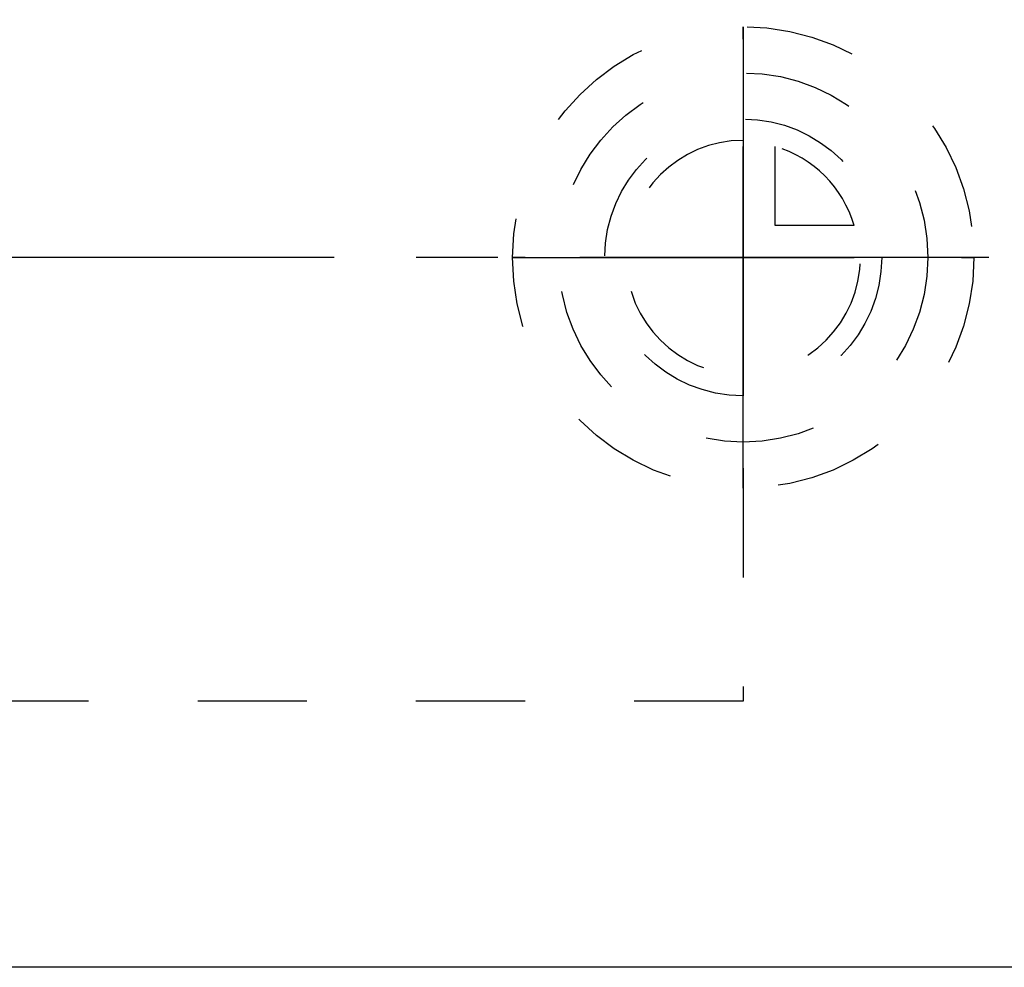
# Model space of a CAD drawing. Header units: millimetres. Extents: x 240.4 to 325.9, y 201.2 to 241.5.
# Tile 2 of 4: x 261.8 to 289.5, y 201.2 to 227.9. Entities that reach past the tile are written whole.
import ezdxf

# ---------------------------------------------------------------- set-up
doc = ezdxf.new("R2010")
doc.units = ezdxf.units.MM
doc.header["$LTSCALE"] = 30.734
doc.linetypes.add('CENTER', pattern=[0.6, 0.375, -0.075, 0.075, -0.075])
doc.linetypes.add('HIDDEN', pattern=[0.2, 0.1, -0.1])
doc.layers.get('0').update_dxf_attribs({"linetype": 'CONTINUOUS'})
for name, color, linetype in [('DEFAULT_1', 7, 'CENTER'), ('DEFAULT_2', 8, 'HIDDEN'), ('KONSTR_EL', 7, 'CONTINUOUS')]:
    doc.layers.add(name, color=color, linetype=linetype)

msp = doc.modelspace()

# ---------------------------------------------------------------- linework, layer by layer
at = {"color": 7, "linetype": 'CONTINUOUS'}
msp.add_line((313.393, 201.17), (245.443, 201.17), dxfattribs=at)
at = {"layer": 'DEFAULT_1', "color": 2, "linetype": 'CENTER'}
msp.add_line((325.943, 221.17), (240.443, 221.17), dxfattribs=at)
at = {"layer": 'DEFAULT_2', "color": 8, "linetype": 'HIDDEN'}
for p, q in [((282.143, 233.67), (282.143, 208.67)), ((282.143, 208.67), (245.443, 208.67))]:
    msp.add_line(p, q, dxfattribs=at)
at = {"layer": 'KONSTR_EL', "color": 8, "linetype": 'HIDDEN'}
for p, q in [((282.143, 221.17), (282.143, 224.47)), ((283.043, 222.07), (283.043, 224.293)), ((285.266, 222.07), (283.043, 222.07)), ((282.143, 221.17), (285.443, 221.17))]:
    msp.add_line(p, q, dxfattribs=at)
for radius in [6.5, 5.2, 3.9]:
    msp.add_circle((282.143, 221.17), radius, dxfattribs=at)
for radius, start, end in [(3.3, 90, 360), (3.25, 16.0766, 73.9234)]:
    msp.add_arc((282.143, 221.17), radius, start, end, dxfattribs=at)
for points, start_tangent, end_tangent in [([(282.143, 221.17, 6.5), (282.143, 221.801, 6.438), (282.143, 222.117, 6.407), (282.143, 222.274, 6.392), (282.143, 222.353, 6.384), (282.143, 222.432, 6.376), (282.143, 222.508, 6.353), (282.143, 222.584, 6.33), (282.143, 222.736, 6.285), (282.143, 223.039, 6.193), (282.143, 223.343, 6.101), (282.143, 223.495, 6.055), (282.143, 223.571, 6.032), (282.143, 223.647, 6.01), (282.143, 223.717, 5.972), (282.143, 223.787, 5.935), (282.143, 223.927, 5.861), (282.143, 224.207, 5.712), (282.143, 224.487, 5.563), (282.143, 224.627, 5.488), (282.143, 224.697, 5.451), (282.143, 224.767, 5.414), (282.143, 224.829, 5.363), (282.143, 224.892, 5.312), (282.143, 225.016, 5.21), (282.143, 225.266, 5.005), (282.143, 225.516, 4.801), (282.143, 225.641, 4.698), (282.143, 225.703, 4.647), (282.143, 225.766, 4.596), (282.143, 225.816, 4.535), (282.143, 225.866, 4.474), (282.143, 225.967, 4.351), (282.143, 226.168, 4.106), (282.143, 226.37, 3.861), (282.143, 226.47, 3.738), (282.143, 226.521, 3.677), (282.143, 226.571, 3.616), (282.143, 226.608, 3.546), (282.143, 226.646, 3.476), (282.143, 226.721, 3.336), (282.143, 226.871, 3.057), (282.143, 227.021, 2.777), (282.143, 227.096, 2.638), (282.143, 227.133, 2.568), (282.143, 227.17, 2.498), (282.143, 227.194, 2.422), (282.143, 227.217, 2.346), (282.143, 227.263, 2.195), (282.143, 227.356, 1.891), (282.143, 227.449, 1.588), (282.143, 227.495, 1.436), (282.143, 227.518, 1.361), (282.143, 227.541, 1.285), (282.143, 227.549, 1.204), (282.143, 227.557, 1.124), (282.143, 227.573, 0.964), (282.143, 227.606, 0.642), (282.143, 227.638, 0.321), (282.143, 227.654, 0.161), (282.143, 227.662, 0.08), (282.143, 227.67), (282.143, 227.662, -0.079), (282.143, 227.654, -0.158), (282.143, 227.639, -0.316), (282.143, 227.608, -0.631), (282.143, 227.577, -0.947), (282.143, 227.561, -1.105), (282.143, 227.554, -1.184), (282.143, 227.546, -1.263), (282.143, 227.523, -1.338), (282.143, 227.5, -1.414), (282.143, 227.454, -1.566), (282.143, 227.363, -1.87), (282.143, 227.271, -2.173), (282.143, 227.225, -2.325), (282.143, 227.202, -2.401), (282.143, 227.179, -2.477), (282.143, 227.142, -2.547), (282.143, 227.105, -2.617), (282.143, 227.03, -2.757), (282.143, 226.881, -3.037), (282.143, 226.733, -3.317), (282.143, 226.658, -3.457), (282.143, 226.621, -3.527), (282.143, 226.584, -3.597), (282.143, 226.533, -3.659), (282.143, 226.481, -3.722), (282.143, 226.379, -3.847), (282.143, 226.175, -4.097), (282.143, 225.97, -4.346), (282.143, 225.868, -4.471), (282.143, 225.817, -4.534), (282.143, 225.766, -4.596), (282.143, 225.705, -4.647), (282.143, 225.643, -4.697), (282.143, 225.521, -4.797), (282.143, 225.276, -4.999), (282.143, 225.031, -5.2), (282.143, 224.908, -5.301), (282.143, 224.847, -5.351), (282.143, 224.786, -5.401), (282.143, 224.716, -5.439), (282.143, 224.646, -5.476), (282.143, 224.506, -5.551), (282.143, 224.227, -5.701), (282.143, 223.947, -5.851), (282.143, 223.807, -5.926), (282.143, 223.737, -5.963), (282.143, 223.668, -6.001), (282.143, 223.592, -6.024), (282.143, 223.516, -6.047), (282.143, 223.364, -6.094), (282.143, 223.061, -6.186), (282.143, 222.758, -6.279), (282.143, 222.606, -6.325), (282.143, 222.53, -6.349), (282.143, 222.454, -6.372), (282.143, 222.374, -6.38), (282.143, 222.294, -6.388), (282.143, 222.133, -6.404), (282.143, 221.812, -6.436), (282.143, 221.17, -6.5)], (0, 20.200373, -1.980664), (0, -20.556372, -2.051798)), ([(282.143, 221.17, 5.2), (282.143, 221.675, 5.15), (282.143, 221.927, 5.126), (282.143, 222.053, 5.113), (282.143, 222.18, 5.101), (282.143, 222.301, 5.064), (282.143, 222.423, 5.028), (282.143, 222.665, 4.954), (282.143, 222.908, 4.881), (282.143, 223.03, 4.844), (282.143, 223.151, 4.808), (282.143, 223.263, 4.748), (282.143, 223.375, 4.689), (282.143, 223.599, 4.569), (282.143, 223.823, 4.45), (282.143, 223.935, 4.391), (282.143, 224.047, 4.331), (282.143, 224.147, 4.249), (282.143, 224.247, 4.168), (282.143, 224.447, 4.004), (282.143, 224.647, 3.841), (282.143, 224.747, 3.759), (282.143, 224.847, 3.677), (282.143, 224.927, 3.579), (282.143, 225.008, 3.481), (282.143, 225.169, 3.285), (282.143, 225.33, 3.089), (282.143, 225.41, 2.991), (282.143, 225.491, 2.893), (282.143, 225.551, 2.781), (282.143, 225.611, 2.669), (282.143, 225.731, 2.446), (282.143, 225.85, 2.222), (282.143, 225.91, 2.11), (282.143, 225.97, 1.998), (282.143, 226.007, 1.877), (282.143, 226.044, 1.756), (282.143, 226.119, 1.513), (282.143, 226.193, 1.27), (282.143, 226.23, 1.149), (282.143, 226.267, 1.028), (282.143, 226.28, 0.899), (282.143, 226.293, 0.771), (282.143, 226.318, 0.514), (282.143, 226.344, 0.257), (282.143, 226.357, 0.128), (282.143, 226.37), (282.143, 226.357, -0.126), (282.143, 226.345, -0.253), (282.143, 226.32, -0.505), (282.143, 226.295, -0.758), (282.143, 226.283, -0.884), (282.143, 226.271, -1.01), (282.143, 226.234, -1.131), (282.143, 226.197, -1.253), (282.143, 226.124, -1.496), (282.143, 226.051, -1.739), (282.143, 226.014, -1.86), (282.143, 225.977, -1.982), (282.143, 225.918, -2.094), (282.143, 225.858, -2.206), (282.143, 225.739, -2.43), (282.143, 225.62, -2.654), (282.143, 225.56, -2.766), (282.143, 225.501, -2.878), (282.143, 225.419, -2.978), (282.143, 225.337, -3.077), (282.143, 225.174, -3.277), (282.143, 225.01, -3.477), (282.143, 224.928, -3.577), (282.143, 224.847, -3.677), (282.143, 224.749, -3.757), (282.143, 224.651, -3.838), (282.143, 224.454, -3.999), (282.143, 224.258, -4.16), (282.143, 224.16, -4.241), (282.143, 224.062, -4.321), (282.143, 223.951, -4.381), (282.143, 223.839, -4.441), (282.143, 223.615, -4.561), (282.143, 223.392, -4.681), (282.143, 223.28, -4.741), (282.143, 223.168, -4.801), (282.143, 223.047, -4.838), (282.143, 222.925, -4.875), (282.143, 222.683, -4.949), (282.143, 222.44, -5.023), (282.143, 222.319, -5.06), (282.143, 222.197, -5.097), (282.143, 222.069, -5.11), (282.143, 221.94, -5.123), (282.143, 221.684, -5.149), (282.143, 221.17, -5.2)], (0, 16.160298, -1.584531), (0, -16.445098, -1.641438)), ([(282.143, 225.07), (282.143, 225.042, -0.284), (282.143, 225.014, -0.568), (282.143, 225, -0.71), (282.143, 224.988, -0.78), (282.143, 224.968, -0.849), (282.143, 224.885, -1.122), (282.143, 224.803, -1.395), (282.143, 224.782, -1.463), (282.143, 224.753, -1.528), (282.143, 224.686, -1.654), (282.143, 224.552, -1.906), (282.143, 224.485, -2.032), (282.143, 224.452, -2.095), (282.143, 224.418, -2.158), (282.143, 224.372, -2.214), (282.143, 224.326, -2.271), (282.143, 224.234, -2.383), (282.143, 224.05, -2.608), (282.143, 223.958, -2.72), (282.143, 223.909, -2.773), (282.143, 223.854, -2.818), (282.143, 223.633, -2.999), (282.143, 223.413, -3.18), (282.143, 223.358, -3.226), (282.143, 223.297, -3.263), (282.143, 223.171, -3.331), (282.143, 222.92, -3.466), (282.143, 222.794, -3.533), (282.143, 222.731, -3.567), (282.143, 222.668, -3.601), (282.143, 222.6, -3.621), (282.143, 222.532, -3.642), (282.143, 222.395, -3.684), (282.143, 222.122, -3.767), (282.143, 221.986, -3.809), (282.143, 221.916, -3.825), (282.143, 221.844, -3.833), (282.143, 221.555, -3.862), (282.143, 221.266, -3.89), (282.143, 221.194, -3.898), (282.143, 221.122, -3.895), (282.143, 220.98, -3.881), (282.143, 220.696, -3.854), (282.143, 220.554, -3.84), (282.143, 220.483, -3.833), (282.143, 220.412, -3.826), (282.143, 220.344, -3.805), (282.143, 220.275, -3.784), (282.143, 220.139, -3.743), (282.143, 219.866, -3.661), (282.143, 219.729, -3.619), (282.143, 219.662, -3.595), (282.143, 219.599, -3.561), (282.143, 219.347, -3.427), (282.143, 219.095, -3.293), (282.143, 219.032, -3.26), (282.143, 218.974, -3.218), (282.143, 218.862, -3.126), (282.143, 218.637, -2.942), (282.143, 218.524, -2.85), (282.143, 218.468, -2.804), (282.143, 218.412, -2.758), (282.143, 218.367, -2.703), (282.143, 218.321, -2.647), (282.143, 218.231, -2.537), (282.143, 218.05, -2.317), (282.143, 217.959, -2.206), (282.143, 217.918, -2.149), (282.143, 217.884, -2.086), (282.143, 217.749, -1.834), (282.143, 217.614, -1.583), (282.143, 217.58, -1.52), (282.143, 217.555, -1.453), (282.143, 217.513, -1.317), (282.143, 217.43, -1.044), (282.143, 217.388, -0.907), (282.143, 217.367, -0.839), (282.143, 217.347, -0.771), (282.143, 217.339, -0.699), (282.143, 217.332, -0.626), (282.143, 217.318, -0.482), (282.143, 217.289, -0.193), (282.143, 217.274, -0.048), (282.143, 217.272, 0.024), (282.143, 217.279, 0.095), (282.143, 217.307, 0.379), (282.143, 217.335, 0.663), (282.143, 217.342, 0.734), (282.143, 217.358, 0.803), (282.143, 217.399, 0.94), (282.143, 217.481, 1.213), (282.143, 217.523, 1.35), (282.143, 217.543, 1.418), (282.143, 217.564, 1.486), (282.143, 217.597, 1.549), (282.143, 217.631, 1.612), (282.143, 217.698, 1.738), (282.143, 217.832, 1.99), (282.143, 217.899, 2.116), (282.143, 217.937, 2.177), (282.143, 217.983, 2.233), (282.143, 218.167, 2.458), (282.143, 218.351, 2.683), (282.143, 218.397, 2.739), (282.143, 218.449, 2.788), (282.143, 218.559, 2.878), (282.143, 218.78, 3.06), (282.143, 218.89, 3.15), (282.143, 218.945, 3.196), (282.143, 219, 3.241), (282.143, 219.063, 3.275), (282.143, 219.126, 3.308), (282.143, 219.252, 3.376), (282.143, 219.503, 3.511), (282.143, 219.629, 3.578), (282.143, 219.694, 3.607), (282.143, 219.762, 3.628), (282.143, 220.035, 3.712), (282.143, 220.308, 3.795), (282.143, 220.376, 3.816), (282.143, 220.447, 3.828), (282.143, 220.591, 3.842), (282.143, 220.881, 3.871), (282.143, 221.17, 3.9)], (0, -1.782597, -18.180335), (0, 18.500728, 1.846618)), ([(282.143, 221.17, 3.9), (282.143, 221.548, 3.863), (282.143, 221.738, 3.844), (282.143, 221.832, 3.835), (282.143, 221.927, 3.826), (282.143, 222.018, 3.798), (282.143, 222.109, 3.771), (282.143, 222.291, 3.716), (282.143, 222.474, 3.661), (282.143, 222.565, 3.633), (282.143, 222.656, 3.606), (282.143, 222.74, 3.561), (282.143, 222.824, 3.516), (282.143, 222.992, 3.427), (282.143, 223.16, 3.338), (282.143, 223.244, 3.293), (282.143, 223.328, 3.248), (282.143, 223.403, 3.187), (282.143, 223.478, 3.126), (282.143, 223.628, 3.003), (282.143, 223.777, 2.88), (282.143, 223.852, 2.819), (282.143, 223.927, 2.758), (282.143, 223.988, 2.684), (282.143, 224.048, 2.611), (282.143, 224.169, 2.464), (282.143, 224.29, 2.317), (282.143, 224.35, 2.243), (282.143, 224.41, 2.17), (282.143, 224.455, 2.086), (282.143, 224.5, 2.002), (282.143, 224.59, 1.834), (282.143, 224.68, 1.666), (282.143, 224.725, 1.583), (282.143, 224.77, 1.499), (282.143, 224.798, 1.408), (282.143, 224.826, 1.317), (282.143, 224.881, 1.135), (282.143, 224.937, 0.953), (282.143, 224.965, 0.862), (282.143, 224.993, 0.771), (282.143, 225.002, 0.675), (282.143, 225.012, 0.578), (282.143, 225.031, 0.385), (282.143, 225.07, 0)], (0, 6.060112, -0.594199), (0, 0.615539, -6.16691)), ([(282.143, 224.47), (282.143, 224.446, -0.24), (282.143, 224.422, -0.481), (282.143, 224.411, -0.601), (282.143, 224.401, -0.66), (282.143, 224.384, -0.718), (282.143, 224.314, -0.949), (282.143, 224.244, -1.18), (282.143, 224.226, -1.238), (282.143, 224.202, -1.293), (282.143, 224.145, -1.4), (282.143, 224.032, -1.613), (282.143, 223.975, -1.72), (282.143, 223.918, -1.826), (282.143, 223.84, -1.921), (282.143, 223.763, -2.016), (282.143, 223.607, -2.207), (282.143, 223.529, -2.302), (282.143, 223.488, -2.346), (282.143, 223.441, -2.385), (282.143, 223.254, -2.538), (282.143, 223.068, -2.691), (282.143, 223.021, -2.729), (282.143, 222.97, -2.761), (282.143, 222.864, -2.818), (282.143, 222.651, -2.932), (282.143, 222.544, -2.99), (282.143, 222.438, -3.047), (282.143, 222.322, -3.082), (282.143, 222.207, -3.117), (282.143, 221.976, -3.188), (282.143, 221.86, -3.223), (282.143, 221.802, -3.237), (282.143, 221.74, -3.243), (282.143, 221.496, -3.267), (282.143, 221.251, -3.292), (282.143, 221.19, -3.298), (282.143, 221.13, -3.296), (282.143, 221.009, -3.284), (282.143, 220.769, -3.261), (282.143, 220.649, -3.249), (282.143, 220.529, -3.237), (282.143, 220.413, -3.202), (282.143, 220.297, -3.167), (282.143, 220.066, -3.098), (282.143, 219.951, -3.063), (282.143, 219.894, -3.042), (282.143, 219.841, -3.013), (282.143, 219.628, -2.9), (282.143, 219.415, -2.786), (282.143, 219.361, -2.758), (282.143, 219.312, -2.723), (282.143, 219.217, -2.645), (282.143, 219.026, -2.489), (282.143, 218.931, -2.411), (282.143, 218.836, -2.333), (282.143, 218.76, -2.24), (282.143, 218.683, -2.147), (282.143, 218.53, -1.96), (282.143, 218.453, -1.867), (282.143, 218.418, -1.818), (282.143, 218.389, -1.765), (282.143, 218.275, -1.552), (282.143, 218.161, -1.339), (282.143, 218.133, -1.286), (282.143, 218.111, -1.23), (282.143, 218.076, -1.114), (282.143, 218.005, -0.883), (282.143, 217.97, -0.768), (282.143, 217.935, -0.652), (282.143, 217.923, -0.53), (282.143, 217.91, -0.408), (282.143, 217.886, -0.163), (282.143, 217.874, -0.041), (282.143, 217.872, 0.02), (282.143, 217.877, 0.08), (282.143, 217.901, 0.32), (282.143, 217.925, 0.561), (282.143, 217.931, 0.621), (282.143, 217.944, 0.68), (282.143, 217.979, 0.795), (282.143, 218.049, 1.026), (282.143, 218.084, 1.142), (282.143, 218.119, 1.258), (282.143, 218.175, 1.364), (282.143, 218.232, 1.471), (282.143, 218.345, 1.684), (282.143, 218.402, 1.791), (282.143, 218.434, 1.842), (282.143, 218.473, 1.89), (282.143, 218.629, 2.08), (282.143, 218.784, 2.27), (282.143, 218.823, 2.318), (282.143, 218.867, 2.359), (282.143, 218.961, 2.436), (282.143, 219.147, 2.589), (282.143, 219.241, 2.666), (282.143, 219.334, 2.742), (282.143, 219.44, 2.799), (282.143, 219.547, 2.856), (282.143, 219.76, 2.971), (282.143, 219.866, 3.028), (282.143, 219.921, 3.052), (282.143, 219.978, 3.07), (282.143, 220.209, 3.141), (282.143, 220.44, 3.211), (282.143, 220.498, 3.229), (282.143, 220.558, 3.239), (282.143, 220.68, 3.251), (282.143, 220.925, 3.276), (282.143, 221.17, 3.3)], (0, -1.508352, -15.383361), (0, 15.654462, 1.562523)), ([(282.143, 222.07, 3.123), (282.143, 222.451, 2.978), (282.143, 222.546, 2.941), (282.143, 222.636, 2.895), (282.143, 222.812, 2.791), (282.143, 222.988, 2.688), (282.143, 223.073, 2.631), (282.143, 223.151, 2.566), (282.143, 223.307, 2.434), (282.143, 223.385, 2.369), (282.143, 223.463, 2.303), (282.143, 223.529, 2.225), (282.143, 223.595, 2.148), (282.143, 223.727, 1.992), (282.143, 223.793, 1.914), (282.143, 223.85, 1.829), (282.143, 223.956, 1.649), (282.143, 224.062, 1.47), (282.143, 224.11, 1.379), (282.143, 224.146, 1.283), (282.143, 224.293, 0.9)], (0, 3.049191, -1.162949), (0, 1.169842, -3.063513)), ([(282.143, 221.17, -6.5), (281.511, 221.17, -6.438), (281.196, 221.17, -6.407), (281.038, 221.17, -6.392), (280.959, 221.17, -6.384), (280.88, 221.17, -6.376), (280.804, 221.17, -6.353), (280.728, 221.17, -6.33), (280.577, 221.17, -6.285), (280.273, 221.17, -6.193), (279.969, 221.17, -6.101), (279.818, 221.17, -6.055), (279.742, 221.17, -6.032), (279.666, 221.17, -6.01), (279.596, 221.17, -5.972), (279.526, 221.17, -5.935), (279.386, 221.17, -5.861), (279.106, 221.17, -5.712), (278.826, 221.17, -5.563), (278.686, 221.17, -5.488), (278.616, 221.17, -5.451), (278.546, 221.17, -5.414), (278.483, 221.17, -5.363), (278.421, 221.17, -5.312), (278.296, 221.17, -5.21), (278.046, 221.17, -5.005), (277.796, 221.17, -4.801), (277.671, 221.17, -4.698), (277.609, 221.17, -4.647), (277.547, 221.17, -4.596), (277.496, 221.17, -4.535), (277.446, 221.17, -4.474), (277.345, 221.17, -4.351), (277.144, 221.17, -4.106), (276.943, 221.17, -3.861), (276.842, 221.17, -3.738), (276.792, 221.17, -3.677), (276.741, 221.17, -3.616), (276.704, 221.17, -3.546), (276.666, 221.17, -3.476), (276.591, 221.17, -3.336), (276.442, 221.17, -3.057), (276.292, 221.17, -2.777), (276.217, 221.17, -2.638), (276.179, 221.17, -2.568), (276.142, 221.17, -2.498), (276.119, 221.17, -2.422), (276.096, 221.17, -2.346), (276.049, 221.17, -2.195), (275.956, 221.17, -1.891), (275.864, 221.17, -1.588), (275.817, 221.17, -1.436), (275.794, 221.17, -1.361), (275.771, 221.17, -1.285), (275.763, 221.17, -1.204), (275.755, 221.17, -1.124), (275.739, 221.17, -0.964), (275.707, 221.17, -0.642), (275.675, 221.17, -0.321), (275.659, 221.17, -0.161), (275.651, 221.17, -0.08), (275.643, 221.17), (275.65, 221.17, 0.079), (275.658, 221.17, 0.158), (275.674, 221.17, 0.316), (275.705, 221.17, 0.631), (275.736, 221.17, 0.947), (275.751, 221.17, 1.105), (275.759, 221.17, 1.184), (275.767, 221.17, 1.263), (275.789, 221.17, 1.338), (275.812, 221.17, 1.414), (275.858, 221.17, 1.566), (275.95, 221.17, 1.87), (276.042, 221.17, 2.173), (276.087, 221.17, 2.325), (276.11, 221.17, 2.401), (276.133, 221.17, 2.477), (276.17, 221.17, 2.547), (276.208, 221.17, 2.617), (276.282, 221.17, 2.757), (276.431, 221.17, 3.037), (276.58, 221.17, 3.317), (276.654, 221.17, 3.457), (276.692, 221.17, 3.527), (276.729, 221.17, 3.597), (276.78, 221.17, 3.659), (276.831, 221.17, 3.722), (276.933, 221.17, 3.847), (277.138, 221.17, 4.097), (277.342, 221.17, 4.346), (277.444, 221.17, 4.471), (277.495, 221.17, 4.534), (277.547, 221.17, 4.596), (277.608, 221.17, 4.647), (277.669, 221.17, 4.697), (277.792, 221.17, 4.797), (278.037, 221.17, 4.999), (278.282, 221.17, 5.2), (278.404, 221.17, 5.301), (278.466, 221.17, 5.351), (278.527, 221.17, 5.401), (278.597, 221.17, 5.439), (278.667, 221.17, 5.476), (278.806, 221.17, 5.551), (279.086, 221.17, 5.701), (279.365, 221.17, 5.851), (279.505, 221.17, 5.926), (279.575, 221.17, 5.963), (279.645, 221.17, 6.001), (279.721, 221.17, 6.024), (279.796, 221.17, 6.047), (279.948, 221.17, 6.094), (280.251, 221.17, 6.186), (280.555, 221.17, 6.279), (280.706, 221.17, 6.325), (280.782, 221.17, 6.349), (280.858, 221.17, 6.372), (280.938, 221.17, 6.38), (281.019, 221.17, 6.388), (281.179, 221.17, 6.404), (281.5, 221.17, 6.436), (282.143, 221.17, 6.5)], (-20.200373, 0, 1.980664), (20.556372, 0, 2.051798)), ([(282.143, 221.17, -5.2), (281.638, 221.17, -5.15), (281.385, 221.17, -5.126), (281.259, 221.17, -5.113), (281.133, 221.17, -5.101), (281.011, 221.17, -5.064), (280.89, 221.17, -5.028), (280.647, 221.17, -4.954), (280.404, 221.17, -4.881), (280.283, 221.17, -4.844), (280.161, 221.17, -4.808), (280.049, 221.17, -4.748), (279.937, 221.17, -4.689), (279.713, 221.17, -4.569), (279.489, 221.17, -4.45), (279.377, 221.17, -4.391), (279.265, 221.17, -4.331), (279.165, 221.17, -4.249), (279.065, 221.17, -4.168), (278.865, 221.17, -4.004), (278.666, 221.17, -3.841), (278.566, 221.17, -3.759), (278.466, 221.17, -3.677), (278.385, 221.17, -3.579), (278.305, 221.17, -3.481), (278.144, 221.17, -3.285), (277.983, 221.17, -3.089), (277.902, 221.17, -2.991), (277.822, 221.17, -2.893), (277.762, 221.17, -2.781), (277.702, 221.17, -2.669), (277.582, 221.17, -2.446), (277.462, 221.17, -2.222), (277.402, 221.17, -2.11), (277.342, 221.17, -1.998), (277.305, 221.17, -1.877), (277.268, 221.17, -1.756), (277.194, 221.17, -1.513), (277.12, 221.17, -1.27), (277.082, 221.17, -1.149), (277.045, 221.17, -1.028), (277.033, 221.17, -0.899), (277.02, 221.17, -0.771), (276.994, 221.17, -0.514), (276.968, 221.17, -0.257), (276.956, 221.17, -0.128), (276.943, 221.17), (276.955, 221.17, 0.126), (276.968, 221.17, 0.253), (276.992, 221.17, 0.505), (277.017, 221.17, 0.758), (277.029, 221.17, 0.884), (277.042, 221.17, 1.01), (277.078, 221.17, 1.131), (277.115, 221.17, 1.253), (277.188, 221.17, 1.496), (277.262, 221.17, 1.739), (277.298, 221.17, 1.86), (277.335, 221.17, 1.982), (277.395, 221.17, 2.094), (277.454, 221.17, 2.206), (277.573, 221.17, 2.43), (277.692, 221.17, 2.654), (277.752, 221.17, 2.766), (277.812, 221.17, 2.878), (277.893, 221.17, 2.978), (277.975, 221.17, 3.077), (278.139, 221.17, 3.277), (278.302, 221.17, 3.477), (278.384, 221.17, 3.577), (278.466, 221.17, 3.677), (278.564, 221.17, 3.757), (278.662, 221.17, 3.838), (278.858, 221.17, 3.999), (279.054, 221.17, 4.16), (279.152, 221.17, 4.241), (279.25, 221.17, 4.321), (279.362, 221.17, 4.381), (279.474, 221.17, 4.441), (279.697, 221.17, 4.561), (279.921, 221.17, 4.681), (280.033, 221.17, 4.741), (280.144, 221.17, 4.801), (280.266, 221.17, 4.838), (280.387, 221.17, 4.875), (280.63, 221.17, 4.949), (280.872, 221.17, 5.023), (280.994, 221.17, 5.06), (281.115, 221.17, 5.097), (281.243, 221.17, 5.11), (281.372, 221.17, 5.123), (281.629, 221.17, 5.149), (282.143, 221.17, 5.2)], (-16.160298, 0, 1.584531), (16.445098, 0, 1.641438)), ([(286.043, 221.17), (286.015, 221.17, -0.284), (285.987, 221.17, -0.568), (285.973, 221.17, -0.71), (285.962, 221.17, -0.78), (285.941, 221.17, -0.849), (285.858, 221.17, -1.122), (285.776, 221.17, -1.395), (285.755, 221.17, -1.463), (285.726, 221.17, -1.528), (285.659, 221.17, -1.654), (285.525, 221.17, -1.906), (285.458, 221.17, -2.032), (285.425, 221.17, -2.095), (285.391, 221.17, -2.158), (285.345, 221.17, -2.214), (285.299, 221.17, -2.271), (285.207, 221.17, -2.383), (285.023, 221.17, -2.608), (284.931, 221.17, -2.72), (284.882, 221.17, -2.773), (284.827, 221.17, -2.818), (284.606, 221.17, -2.999), (284.386, 221.17, -3.18), (284.331, 221.17, -3.226), (284.27, 221.17, -3.263), (284.145, 221.17, -3.331), (283.893, 221.17, -3.466), (283.767, 221.17, -3.533), (283.704, 221.17, -3.567), (283.642, 221.17, -3.601), (283.573, 221.17, -3.621), (283.505, 221.17, -3.642), (283.369, 221.17, -3.684), (283.096, 221.17, -3.767), (282.959, 221.17, -3.809), (282.89, 221.17, -3.825), (282.817, 221.17, -3.833), (282.528, 221.17, -3.862), (282.239, 221.17, -3.89), (282.167, 221.17, -3.898), (282.095, 221.17, -3.895), (281.953, 221.17, -3.881), (281.669, 221.17, -3.854), (281.527, 221.17, -3.84), (281.456, 221.17, -3.833), (281.385, 221.17, -3.826), (281.317, 221.17, -3.805), (281.249, 221.17, -3.784), (281.112, 221.17, -3.743), (280.839, 221.17, -3.661), (280.702, 221.17, -3.619), (280.636, 221.17, -3.595), (280.573, 221.17, -3.561), (280.321, 221.17, -3.427), (280.069, 221.17, -3.293), (280.006, 221.17, -3.26), (279.947, 221.17, -3.218), (279.835, 221.17, -3.126), (279.61, 221.17, -2.942), (279.497, 221.17, -2.85), (279.441, 221.17, -2.804), (279.385, 221.17, -2.758), (279.34, 221.17, -2.703), (279.294, 221.17, -2.647), (279.204, 221.17, -2.537), (279.023, 221.17, -2.317), (278.932, 221.17, -2.206), (278.891, 221.17, -2.149), (278.857, 221.17, -2.086), (278.722, 221.17, -1.834), (278.587, 221.17, -1.583), (278.553, 221.17, -1.52), (278.528, 221.17, -1.453), (278.487, 221.17, -1.317), (278.403, 221.17, -1.044), (278.361, 221.17, -0.907), (278.341, 221.17, -0.839), (278.32, 221.17, -0.771), (278.312, 221.17, -0.699), (278.305, 221.17, -0.626), (278.291, 221.17, -0.482), (278.262, 221.17, -0.193), (278.248, 221.17, -0.048), (278.245, 221.17, 0.024), (278.252, 221.17, 0.095), (278.28, 221.17, 0.379), (278.308, 221.17, 0.663), (278.315, 221.17, 0.734), (278.331, 221.17, 0.803), (278.372, 221.17, 0.94), (278.455, 221.17, 1.213), (278.496, 221.17, 1.35), (278.516, 221.17, 1.418), (278.537, 221.17, 1.486), (278.571, 221.17, 1.549), (278.604, 221.17, 1.612), (278.671, 221.17, 1.738), (278.805, 221.17, 1.99), (278.872, 221.17, 2.116), (278.91, 221.17, 2.177), (278.956, 221.17, 2.233), (279.14, 221.17, 2.458), (279.324, 221.17, 2.683), (279.37, 221.17, 2.739), (279.422, 221.17, 2.788), (279.532, 221.17, 2.878), (279.753, 221.17, 3.06), (279.863, 221.17, 3.15), (279.918, 221.17, 3.196), (279.973, 221.17, 3.241), (280.036, 221.17, 3.275), (280.099, 221.17, 3.308), (280.225, 221.17, 3.376), (280.476, 221.17, 3.511), (280.602, 221.17, 3.578), (280.667, 221.17, 3.607), (280.735, 221.17, 3.628), (281.008, 221.17, 3.712), (281.281, 221.17, 3.795), (281.349, 221.17, 3.816), (281.42, 221.17, 3.828), (281.565, 221.17, 3.842), (281.854, 221.17, 3.871), (282.143, 221.17, 3.9)], (-1.782597, 0, -18.180335), (18.500728, 0, 1.846618)), ([(285.443, 221.17), (285.419, 221.17, -0.24), (285.396, 221.17, -0.481), (285.384, 221.17, -0.601), (285.374, 221.17, -0.66), (285.357, 221.17, -0.718), (285.287, 221.17, -0.949), (285.217, 221.17, -1.18), (285.2, 221.17, -1.238), (285.175, 221.17, -1.293), (285.118, 221.17, -1.4), (285.005, 221.17, -1.613), (284.948, 221.17, -1.72), (284.891, 221.17, -1.826), (284.814, 221.17, -1.921), (284.736, 221.17, -2.016), (284.58, 221.17, -2.207), (284.502, 221.17, -2.302), (284.461, 221.17, -2.346), (284.414, 221.17, -2.385), (284.227, 221.17, -2.538), (284.041, 221.17, -2.691), (283.994, 221.17, -2.729), (283.943, 221.17, -2.761), (283.837, 221.17, -2.818), (283.624, 221.17, -2.932), (283.517, 221.17, -2.99), (283.411, 221.17, -3.047), (283.295, 221.17, -3.082), (283.18, 221.17, -3.117), (282.949, 221.17, -3.188), (282.834, 221.17, -3.223), (282.775, 221.17, -3.237), (282.713, 221.17, -3.243), (282.469, 221.17, -3.267), (282.224, 221.17, -3.292), (282.163, 221.17, -3.298), (282.103, 221.17, -3.296), (281.983, 221.17, -3.284), (281.742, 221.17, -3.261), (281.622, 221.17, -3.249), (281.502, 221.17, -3.237), (281.386, 221.17, -3.202), (281.271, 221.17, -3.167), (281.039, 221.17, -3.098), (280.924, 221.17, -3.063), (280.867, 221.17, -3.042), (280.814, 221.17, -3.013), (280.601, 221.17, -2.9), (280.388, 221.17, -2.786), (280.334, 221.17, -2.758), (280.285, 221.17, -2.723), (280.19, 221.17, -2.645), (280, 221.17, -2.489), (279.904, 221.17, -2.411), (279.809, 221.17, -2.333), (279.733, 221.17, -2.24), (279.656, 221.17, -2.147), (279.503, 221.17, -1.96), (279.426, 221.17, -1.867), (279.391, 221.17, -1.818), (279.362, 221.17, -1.765), (279.248, 221.17, -1.552), (279.134, 221.17, -1.339), (279.106, 221.17, -1.286), (279.084, 221.17, -1.23), (279.049, 221.17, -1.114), (278.978, 221.17, -0.883), (278.943, 221.17, -0.768), (278.908, 221.17, -0.652), (278.896, 221.17, -0.53), (278.883, 221.17, -0.408), (278.859, 221.17, -0.163), (278.847, 221.17, -0.041), (278.845, 221.17, 0.02), (278.851, 221.17, 0.08), (278.874, 221.17, 0.32), (278.898, 221.17, 0.561), (278.904, 221.17, 0.621), (278.917, 221.17, 0.68), (278.952, 221.17, 0.795), (279.022, 221.17, 1.026), (279.057, 221.17, 1.142), (279.092, 221.17, 1.258), (279.148, 221.17, 1.364), (279.205, 221.17, 1.471), (279.319, 221.17, 1.684), (279.375, 221.17, 1.791), (279.407, 221.17, 1.842), (279.446, 221.17, 1.89), (279.602, 221.17, 2.08), (279.757, 221.17, 2.27), (279.796, 221.17, 2.318), (279.84, 221.17, 2.359), (279.934, 221.17, 2.436), (280.12, 221.17, 2.589), (280.214, 221.17, 2.666), (280.307, 221.17, 2.742), (280.413, 221.17, 2.799), (280.52, 221.17, 2.856), (280.733, 221.17, 2.971), (280.839, 221.17, 3.028), (280.894, 221.17, 3.052), (280.952, 221.17, 3.07), (281.183, 221.17, 3.141), (281.414, 221.17, 3.211), (281.471, 221.17, 3.229), (281.531, 221.17, 3.239), (281.654, 221.17, 3.251), (281.898, 221.17, 3.276), (282.143, 221.17, 3.3)], (-1.508352, 0, -15.383361), (15.654462, 0, 1.562523)), ([(282.143, 221.17, 3.9), (282.522, 221.17, 3.863), (282.711, 221.17, 3.844), (282.806, 221.17, 3.835), (282.9, 221.17, 3.826), (282.991, 221.17, 3.798), (283.082, 221.17, 3.771), (283.265, 221.17, 3.716), (283.447, 221.17, 3.661), (283.538, 221.17, 3.633), (283.629, 221.17, 3.606), (283.713, 221.17, 3.561), (283.797, 221.17, 3.516), (283.965, 221.17, 3.427), (284.133, 221.17, 3.338), (284.217, 221.17, 3.293), (284.301, 221.17, 3.248), (284.376, 221.17, 3.187), (284.451, 221.17, 3.126), (284.601, 221.17, 3.003), (284.751, 221.17, 2.88), (284.826, 221.17, 2.819), (284.9, 221.17, 2.758), (284.961, 221.17, 2.684), (285.021, 221.17, 2.611), (285.142, 221.17, 2.464), (285.263, 221.17, 2.317), (285.323, 221.17, 2.243), (285.384, 221.17, 2.17), (285.429, 221.17, 2.086), (285.474, 221.17, 2.002), (285.563, 221.17, 1.834), (285.653, 221.17, 1.666), (285.698, 221.17, 1.583), (285.743, 221.17, 1.499), (285.771, 221.17, 1.408), (285.799, 221.17, 1.317), (285.855, 221.17, 1.135), (285.91, 221.17, 0.953), (285.938, 221.17, 0.862), (285.966, 221.17, 0.771), (285.975, 221.17, 0.675), (285.985, 221.17, 0.578), (286.004, 221.17, 0.385), (286.043, 221.17, 0)], (6.060112, 0, -0.594199), (0.615539, 0, -6.16691)), ([(282.143, 221.17, 5.2), (282.648, 221.17, 5.15), (282.9, 221.17, 5.126), (283.027, 221.17, 5.113), (283.153, 221.17, 5.101), (283.274, 221.17, 5.064), (283.396, 221.17, 5.028), (283.639, 221.17, 4.954), (283.881, 221.17, 4.881), (284.003, 221.17, 4.844), (284.124, 221.17, 4.808), (284.236, 221.17, 4.748), (284.348, 221.17, 4.689), (284.572, 221.17, 4.569), (284.796, 221.17, 4.45), (284.908, 221.17, 4.391), (285.02, 221.17, 4.331), (285.12, 221.17, 4.249), (285.22, 221.17, 4.168), (285.42, 221.17, 4.004), (285.62, 221.17, 3.841), (285.72, 221.17, 3.759), (285.82, 221.17, 3.677), (285.9, 221.17, 3.579), (285.981, 221.17, 3.481), (286.142, 221.17, 3.285), (286.303, 221.17, 3.089), (286.383, 221.17, 2.991), (286.464, 221.17, 2.893), (286.524, 221.17, 2.781), (286.584, 221.17, 2.669), (286.704, 221.17, 2.446), (286.824, 221.17, 2.222), (286.884, 221.17, 2.11), (286.943, 221.17, 1.998), (286.981, 221.17, 1.877), (287.018, 221.17, 1.756), (287.092, 221.17, 1.513), (287.166, 221.17, 1.27), (287.203, 221.17, 1.149), (287.24, 221.17, 1.028), (287.253, 221.17, 0.899), (287.266, 221.17, 0.771), (287.291, 221.17, 0.514), (287.317, 221.17, 0.257), (287.33, 221.17, 0.128), (287.343, 221.17), (287.33, 221.17, -0.126), (287.318, 221.17, -0.253), (287.293, 221.17, -0.505), (287.268, 221.17, -0.758), (287.256, 221.17, -0.884), (287.244, 221.17, -1.01), (287.207, 221.17, -1.131), (287.17, 221.17, -1.253), (287.097, 221.17, -1.496), (287.024, 221.17, -1.739), (286.987, 221.17, -1.86), (286.95, 221.17, -1.982), (286.891, 221.17, -2.094), (286.831, 221.17, -2.206), (286.712, 221.17, -2.43), (286.593, 221.17, -2.654), (286.534, 221.17, -2.766), (286.474, 221.17, -2.878), (286.392, 221.17, -2.978), (286.31, 221.17, -3.077), (286.147, 221.17, -3.277), (285.983, 221.17, -3.477), (285.901, 221.17, -3.577), (285.82, 221.17, -3.677), (285.722, 221.17, -3.757), (285.624, 221.17, -3.838), (285.428, 221.17, -3.999), (285.232, 221.17, -4.16), (285.134, 221.17, -4.241), (285.035, 221.17, -4.321), (284.924, 221.17, -4.381), (284.812, 221.17, -4.441), (284.588, 221.17, -4.561), (284.365, 221.17, -4.681), (284.253, 221.17, -4.741), (284.141, 221.17, -4.801), (284.02, 221.17, -4.838), (283.898, 221.17, -4.875), (283.656, 221.17, -4.949), (283.413, 221.17, -5.023), (283.292, 221.17, -5.06), (283.171, 221.17, -5.097), (283.042, 221.17, -5.11), (282.914, 221.17, -5.123), (282.657, 221.17, -5.149), (282.143, 221.17, -5.2)], (16.160298, 0, -1.584531), (-16.445098, 0, -1.641438)), ([(282.143, 221.17, 6.5), (282.774, 221.17, 6.438), (283.09, 221.17, 6.407), (283.247, 221.17, 6.392), (283.326, 221.17, 6.384), (283.405, 221.17, 6.376), (283.481, 221.17, 6.353), (283.557, 221.17, 6.33), (283.709, 221.17, 6.285), (284.013, 221.17, 6.193), (284.316, 221.17, 6.101), (284.468, 221.17, 6.055), (284.544, 221.17, 6.032), (284.62, 221.17, 6.01), (284.69, 221.17, 5.972), (284.76, 221.17, 5.935), (284.9, 221.17, 5.861), (285.18, 221.17, 5.712), (285.46, 221.17, 5.563), (285.6, 221.17, 5.488), (285.67, 221.17, 5.451), (285.74, 221.17, 5.414), (285.802, 221.17, 5.363), (285.865, 221.17, 5.312), (285.99, 221.17, 5.21), (286.239, 221.17, 5.005), (286.489, 221.17, 4.801), (286.614, 221.17, 4.698), (286.677, 221.17, 4.647), (286.739, 221.17, 4.596), (286.789, 221.17, 4.535), (286.84, 221.17, 4.474), (286.94, 221.17, 4.351), (287.142, 221.17, 4.106), (287.343, 221.17, 3.861), (287.444, 221.17, 3.738), (287.494, 221.17, 3.677), (287.544, 221.17, 3.616), (287.582, 221.17, 3.546), (287.619, 221.17, 3.476), (287.694, 221.17, 3.336), (287.844, 221.17, 3.057), (287.994, 221.17, 2.777), (288.069, 221.17, 2.638), (288.106, 221.17, 2.568), (288.144, 221.17, 2.498), (288.167, 221.17, 2.422), (288.19, 221.17, 2.346), (288.236, 221.17, 2.195), (288.329, 221.17, 1.891), (288.422, 221.17, 1.588), (288.468, 221.17, 1.436), (288.491, 221.17, 1.361), (288.515, 221.17, 1.285), (288.523, 221.17, 1.204), (288.531, 221.17, 1.124), (288.547, 221.17, 0.964), (288.579, 221.17, 0.642), (288.611, 221.17, 0.321), (288.627, 221.17, 0.161), (288.635, 221.17, 0.08), (288.643, 221.17), (288.635, 221.17, -0.079), (288.627, 221.17, -0.158), (288.612, 221.17, -0.316), (288.581, 221.17, -0.631), (288.55, 221.17, -0.947), (288.534, 221.17, -1.105), (288.527, 221.17, -1.184), (288.519, 221.17, -1.263), (288.496, 221.17, -1.338), (288.473, 221.17, -1.414), (288.427, 221.17, -1.566), (288.336, 221.17, -1.87), (288.244, 221.17, -2.173), (288.198, 221.17, -2.325), (288.175, 221.17, -2.401), (288.152, 221.17, -2.477), (288.115, 221.17, -2.547), (288.078, 221.17, -2.617), (288.003, 221.17, -2.757), (287.855, 221.17, -3.037), (287.706, 221.17, -3.317), (287.631, 221.17, -3.457), (287.594, 221.17, -3.527), (287.557, 221.17, -3.597), (287.506, 221.17, -3.659), (287.455, 221.17, -3.722), (287.352, 221.17, -3.847), (287.148, 221.17, -4.097), (286.943, 221.17, -4.346), (286.841, 221.17, -4.471), (286.79, 221.17, -4.534), (286.739, 221.17, -4.596), (286.678, 221.17, -4.647), (286.616, 221.17, -4.697), (286.494, 221.17, -4.797), (286.249, 221.17, -4.999), (286.004, 221.17, -5.2), (285.881, 221.17, -5.301), (285.82, 221.17, -5.351), (285.759, 221.17, -5.401), (285.689, 221.17, -5.439), (285.619, 221.17, -5.476), (285.479, 221.17, -5.551), (285.2, 221.17, -5.701), (284.92, 221.17, -5.851), (284.78, 221.17, -5.926), (284.711, 221.17, -5.963), (284.641, 221.17, -6.001), (284.565, 221.17, -6.024), (284.489, 221.17, -6.047), (284.337, 221.17, -6.094), (284.034, 221.17, -6.186), (283.731, 221.17, -6.279), (283.579, 221.17, -6.325), (283.503, 221.17, -6.349), (283.428, 221.17, -6.372), (283.347, 221.17, -6.38), (283.267, 221.17, -6.388), (283.106, 221.17, -6.404), (282.785, 221.17, -6.436), (282.143, 221.17, -6.5)], (20.200373, 0, -1.980664), (-20.556372, 0, -2.051798)), ([(282.143, 221.17, -5.2), (282.143, 220.665, -5.15), (282.143, 220.412, -5.126), (282.143, 220.286, -5.113), (282.143, 220.16, -5.101), (282.143, 220.038, -5.064), (282.143, 219.917, -5.028), (282.143, 219.674, -4.954), (282.143, 219.431, -4.881), (282.143, 219.31, -4.844), (282.143, 219.188, -4.808), (282.143, 219.076, -4.748), (282.143, 218.964, -4.689), (282.143, 218.74, -4.569), (282.143, 218.516, -4.45), (282.143, 218.404, -4.391), (282.143, 218.292, -4.331), (282.143, 218.192, -4.249), (282.143, 218.092, -4.168), (282.143, 217.892, -4.004), (282.143, 217.693, -3.841), (282.143, 217.593, -3.759), (282.143, 217.493, -3.677), (282.143, 217.412, -3.579), (282.143, 217.332, -3.481), (282.143, 217.171, -3.285), (282.143, 217.01, -3.089), (282.143, 216.929, -2.991), (282.143, 216.849, -2.893), (282.143, 216.789, -2.781), (282.143, 216.729, -2.669), (282.143, 216.609, -2.446), (282.143, 216.489, -2.222), (282.143, 216.429, -2.11), (282.143, 216.369, -1.998), (282.143, 216.332, -1.877), (282.143, 216.295, -1.756), (282.143, 216.221, -1.513), (282.143, 216.146, -1.27), (282.143, 216.109, -1.149), (282.143, 216.072, -1.028), (282.143, 216.059, -0.899), (282.143, 216.047, -0.771), (282.143, 216.021, -0.514), (282.143, 215.995, -0.257), (282.143, 215.982, -0.128), (282.143, 215.97), (282.143, 215.982, 0.126), (282.143, 215.994, 0.253), (282.143, 216.019, 0.505), (282.143, 216.044, 0.758), (282.143, 216.056, 0.884), (282.143, 216.069, 1.01), (282.143, 216.105, 1.131), (282.143, 216.142, 1.253), (282.143, 216.215, 1.496), (282.143, 216.289, 1.739), (282.143, 216.325, 1.86), (282.143, 216.362, 1.982), (282.143, 216.422, 2.094), (282.143, 216.481, 2.206), (282.143, 216.6, 2.43), (282.143, 216.719, 2.654), (282.143, 216.779, 2.766), (282.143, 216.838, 2.878), (282.143, 216.92, 2.978), (282.143, 217.002, 3.077), (282.143, 217.166, 3.277), (282.143, 217.329, 3.477), (282.143, 217.411, 3.577), (282.143, 217.493, 3.677), (282.143, 217.591, 3.757), (282.143, 217.689, 3.838), (282.143, 217.885, 3.999), (282.143, 218.081, 4.16), (282.143, 218.179, 4.241), (282.143, 218.277, 4.321), (282.143, 218.389, 4.381), (282.143, 218.5, 4.441), (282.143, 218.724, 4.561), (282.143, 218.948, 4.681), (282.143, 219.059, 4.741), (282.143, 219.171, 4.801), (282.143, 219.293, 4.838), (282.143, 219.414, 4.875), (282.143, 219.657, 4.949), (282.143, 219.899, 5.023), (282.143, 220.02, 5.06), (282.143, 220.142, 5.097), (282.143, 220.27, 5.11), (282.143, 220.399, 5.123), (282.143, 220.656, 5.149), (282.143, 221.17, 5.2)], (0, -16.160298, 1.584531), (0, 16.445098, 1.641438)), ([(282.143, 221.17, -6.5), (282.143, 220.538, -6.438), (282.143, 220.223, -6.407), (282.143, 220.065, -6.392), (282.143, 219.986, -6.384), (282.143, 219.907, -6.376), (282.143, 219.831, -6.353), (282.143, 219.755, -6.33), (282.143, 219.603, -6.285), (282.143, 219.3, -6.193), (282.143, 218.996, -6.101), (282.143, 218.844, -6.055), (282.143, 218.769, -6.032), (282.143, 218.693, -6.01), (282.143, 218.623, -5.972), (282.143, 218.553, -5.935), (282.143, 218.413, -5.861), (282.143, 218.133, -5.712), (282.143, 217.853, -5.563), (282.143, 217.713, -5.488), (282.143, 217.643, -5.451), (282.143, 217.573, -5.414), (282.143, 217.51, -5.363), (282.143, 217.448, -5.312), (282.143, 217.323, -5.21), (282.143, 217.073, -5.005), (282.143, 216.823, -4.801), (282.143, 216.698, -4.698), (282.143, 216.636, -4.647), (282.143, 216.573, -4.596), (282.143, 216.523, -4.535), (282.143, 216.473, -4.474), (282.143, 216.372, -4.351), (282.143, 216.171, -4.106), (282.143, 215.97, -3.861), (282.143, 215.869, -3.738), (282.143, 215.819, -3.677), (282.143, 215.768, -3.616), (282.143, 215.731, -3.546), (282.143, 215.693, -3.476), (282.143, 215.618, -3.336), (282.143, 215.468, -3.057), (282.143, 215.319, -2.777), (282.143, 215.244, -2.638), (282.143, 215.206, -2.568), (282.143, 215.169, -2.498), (282.143, 215.146, -2.422), (282.143, 215.122, -2.346), (282.143, 215.076, -2.195), (282.143, 214.983, -1.891), (282.143, 214.891, -1.588), (282.143, 214.844, -1.436), (282.143, 214.821, -1.361), (282.143, 214.798, -1.285), (282.143, 214.79, -1.204), (282.143, 214.782, -1.124), (282.143, 214.766, -0.964), (282.143, 214.734, -0.642), (282.143, 214.702, -0.321), (282.143, 214.686, -0.161), (282.143, 214.678, -0.08), (282.143, 214.67), (282.143, 214.677, 0.079), (282.143, 214.685, 0.158), (282.143, 214.701, 0.316), (282.143, 214.732, 0.631), (282.143, 214.762, 0.947), (282.143, 214.778, 1.105), (282.143, 214.786, 1.184), (282.143, 214.793, 1.263), (282.143, 214.816, 1.338), (282.143, 214.839, 1.414), (282.143, 214.885, 1.566), (282.143, 214.977, 1.87), (282.143, 215.068, 2.173), (282.143, 215.114, 2.325), (282.143, 215.137, 2.401), (282.143, 215.16, 2.477), (282.143, 215.197, 2.547), (282.143, 215.235, 2.617), (282.143, 215.309, 2.757), (282.143, 215.458, 3.037), (282.143, 215.607, 3.317), (282.143, 215.681, 3.457), (282.143, 215.718, 3.527), (282.143, 215.756, 3.597), (282.143, 215.807, 3.659), (282.143, 215.858, 3.722), (282.143, 215.96, 3.847), (282.143, 216.165, 4.097), (282.143, 216.369, 4.346), (282.143, 216.471, 4.471), (282.143, 216.522, 4.534), (282.143, 216.573, 4.596), (282.143, 216.635, 4.647), (282.143, 216.696, 4.697), (282.143, 216.818, 4.797), (282.143, 217.064, 4.999), (282.143, 217.309, 5.2), (282.143, 217.431, 5.301), (282.143, 217.492, 5.351), (282.143, 217.554, 5.401), (282.143, 217.624, 5.439), (282.143, 217.693, 5.476), (282.143, 217.833, 5.551), (282.143, 218.113, 5.701), (282.143, 218.392, 5.851), (282.143, 218.532, 5.926), (282.143, 218.602, 5.963), (282.143, 218.672, 6.001), (282.143, 218.748, 6.024), (282.143, 218.823, 6.047), (282.143, 218.975, 6.094), (282.143, 219.278, 6.186), (282.143, 219.582, 6.279), (282.143, 219.733, 6.325), (282.143, 219.809, 6.349), (282.143, 219.885, 6.372), (282.143, 219.965, 6.38), (282.143, 220.045, 6.388), (282.143, 220.206, 6.404), (282.143, 220.527, 6.436), (282.143, 221.17, 6.5)], (0, -20.200373, 1.980664), (0, 20.556372, 2.051798)), ([(283.043, 221.17, 3.123), (283.424, 221.17, 2.978), (283.519, 221.17, 2.941), (283.61, 221.17, 2.895), (283.785, 221.17, 2.791), (283.961, 221.17, 2.688), (284.046, 221.17, 2.631), (284.124, 221.17, 2.566), (284.28, 221.17, 2.434), (284.358, 221.17, 2.369), (284.436, 221.17, 2.303), (284.502, 221.17, 2.225), (284.568, 221.17, 2.148), (284.7, 221.17, 1.992), (284.766, 221.17, 1.914), (284.823, 221.17, 1.829), (284.929, 221.17, 1.649), (285.035, 221.17, 1.47), (285.083, 221.17, 1.379), (285.119, 221.17, 1.283), (285.266, 221.17, 0.9)], (3.049191, 0, -1.162949), (1.169842, 0, -3.063513))]:
    msp.add_spline(points, degree=3, dxfattribs=dict(at, start_tangent=start_tangent, end_tangent=end_tangent))

doc.saveas('drawing.dxf')
